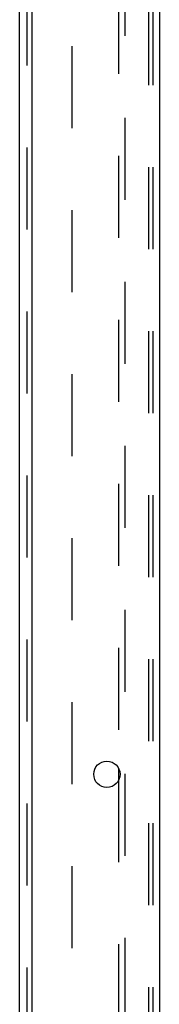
# Model space of a CAD drawing. Header units: inches. Extents: x 0 to 248, y 0 to 160.
# Tile 77 of 82: x 149.93 to 152.26, y 85.21 to 101.57. Entities that reach past the tile are written whole.
import ezdxf

# ---------------------------------------------------------------- set-up
doc = ezdxf.new("R2010")
doc.units = ezdxf.units.IN
doc.header["$LTSCALE"] = 13.627625
doc.header["$MEASUREMENT"] = 0
doc.linetypes.add('HIDDEN', pattern=[0.2, 0.1, -0.1])
doc.layers.get('0').update_dxf_attribs({"linetype": 'CONTINUOUS'})
doc.layers.add('DEFAULT_2', color=8, linetype='HIDDEN')
doc.layers.add('SUBPANEL', color=7, linetype='CONTINUOUS')

msp = doc.modelspace()

# ---------------------------------------------------------------- linework, layer by layer
at = {"color": 3, "linetype": 'Continuous'}
for p, q in [((152.262, 116.379), (152.262, 48.587)), ((150.137, 112.983), (150.137, 50.608)), ((151.582, 89.13), (151.582, 88.935))]:
    msp.add_line(p, q, dxfattribs=at)
msp.add_circle((151.387, 89.033), 0.219, dxfattribs=at)
at = {"layer": 'DEFAULT_2', "color": 8, "linetype": 'HIDDEN'}
for p, q in [((151.686, 116.295), (151.686, 48.67)), ((152.084, 48.7), (152.084, 116.265)), ((152.158, 48.7), (152.158, 116.265)), ((151.582, 102.035), (151.582, 89.13)), ((151.582, 88.935), (151.582, 76.03))]:
    msp.add_line(p, q, dxfattribs=at)
at = {"layer": 'SUBPANEL', "color": 3, "linetype": 'Continuous'}
msp.add_line((149.933, 52.639), (149.933, 112.327), dxfattribs=at)
at = {"layer": 'SUBPANEL', "color": 8, "linetype": 'HIDDEN'}
for p, q in [((150.058, 54.479), (150.058, 110.487)), ((150.808, 58.889), (150.808, 106.077))]:
    msp.add_line(p, q, dxfattribs=at)

doc.saveas('drawing.dxf')
